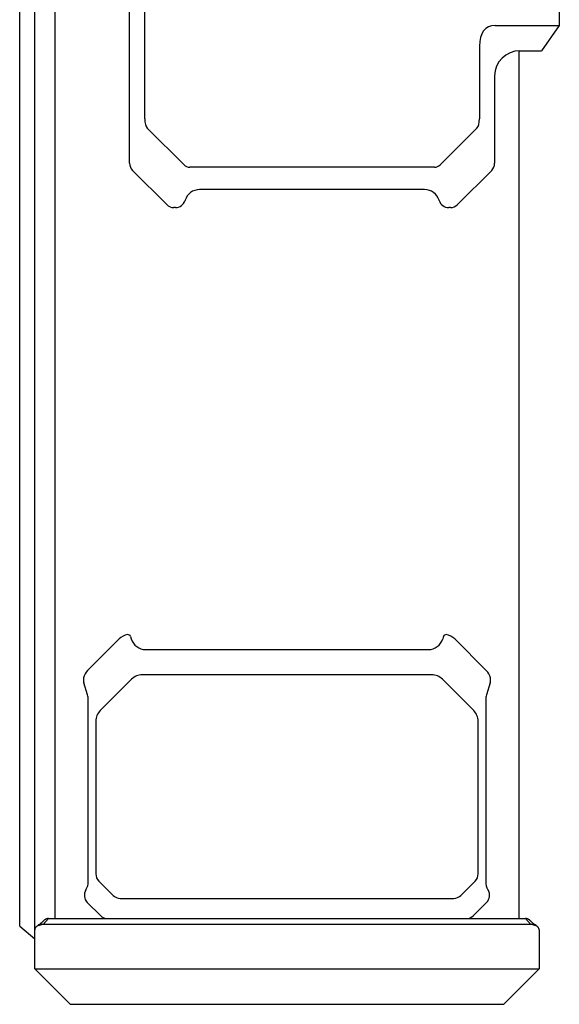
# Model space of a CAD drawing. Header units: millimetres. Extents: x -2409 to 4118, y -415 to 1151.
# Tile 29 of 38: x 839 to 946, y 130 to 325. Entities that reach past the tile are written whole.
import ezdxf

# ---------------------------------------------------------------- set-up
doc = ezdxf.new("R2010")
doc.units = ezdxf.units.MM
doc.header["$LTSCALE"] = 65.395
doc.layers.add('00_COMPONENTS', color=7, linetype='CONTINUOUS')

msp = doc.modelspace()

# ---------------------------------------------------------------- linework, layer by layer
at = {"layer": '00_COMPONENTS', "color": 7}
for p, q in [((842.191, 136.824), (842.191, 660.824)), ((839.191, 145.324), (839.191, 652.324)), ((846.191, 650.824), (846.191, 146.824)), ((860.985, 296.512), (860.985, 501.137)), ((863.985, 305.328), (863.985, 492.321)), ((946.191, 473.824), (946.191, 323.824)), ((933.438, 323.824), (946.191, 323.824)), ((946.191, 323.824), (942.691, 318.824)), ((930.363, 319.754), (930.363, 305.328)), ((938.191, 318.821), (938.191, 146.824)), ((938.363, 318.824), (942.691, 318.824)), ((933.363, 313.824), (933.363, 296.512)), ((871.777, 296.205), (864.482, 303.501)), ((929.867, 303.501), (922.571, 296.205)), ((868.347, 288.322), (861.571, 295.098)), ((921.438, 295.736), (872.911, 295.736)), ((932.778, 295.098), (926.001, 288.322)), ((919.483, 291.296), (874.866, 291.296)), ((871.999, 289.179), (871.989, 289.147)), ((922.36, 289.147), (922.35, 289.179)), ((870.077, 287.736), (869.762, 287.736)), ((924.587, 287.736), (924.271, 287.736)), ((858.912, 202.246), (852.669, 196.003)), ((861.15, 202.745), (861.306, 202.241)), ((923.231, 202.745), (923.076, 202.241)), ((931.712, 196.003), (925.469, 202.246)), ((864.172, 200.124), (920.209, 200.124)), ((852.653, 191.134), (851.908, 193.508)), ((861.377, 194.246), (855.169, 188.038)), ((920.883, 195.124), (863.498, 195.124)), ((929.212, 188.038), (923.004, 194.246)), ((932.473, 193.508), (931.728, 191.134)), ((852.791, 154.114), (852.791, 190.236)), ((931.591, 190.236), (931.591, 154.114)), ((854.291, 185.917), (854.291, 155.658)), ((930.091, 155.658), (930.091, 185.917)), ((854.876, 154.244), (857.71, 151.41)), ((926.671, 151.41), (929.505, 154.244)), ((852.314, 152.492), (852.336, 152.526)), ((932.046, 152.526), (932.067, 152.492)), ((859.124, 150.824), (925.257, 150.824)), ((852.597, 150.018), (855.205, 147.41)), ((929.176, 147.41), (931.785, 150.018)), ((843.069, 145.459), (844.13, 146.549)), ((843.822, 145.624), (844.883, 146.824)), ((844.883, 146.824), (939.498, 146.824)), ((940.559, 145.624), (939.498, 146.824)), ((941.312, 145.459), (940.251, 146.549)), ((839.191, 145.324), (842.191, 142.824)), ((940.559, 145.624), (843.822, 145.624)), ((942.191, 144.556), (942.191, 136.824)), ((842.191, 136.824), (942.191, 136.824)), ((842.191, 136.824), (849.191, 129.824)), ((942.191, 136.824), (935.191, 129.824)), ((849.191, 129.824), (935.191, 129.824))]:
    msp.add_line(p, q, dxfattribs=at)
for points in [[(844.07, 146.498), (843.976, 146.409), (843.866, 146.307), (843.749, 146.203), (843.626, 146.095), (843.497, 145.984), (843.364, 145.874), (843.228, 145.763), (843.089, 145.652), (842.95, 145.544), (842.812, 145.44), (842.674, 145.338), (842.55, 145.247)], [(941.832, 145.247), (941.707, 145.338), (941.569, 145.44), (941.431, 145.545), (941.292, 145.653), (941.153, 145.763), (941.018, 145.873), (940.885, 145.984), (940.756, 146.095), (940.632, 146.203), (940.516, 146.307), (940.406, 146.409), (940.311, 146.498)]]:
    msp.add_lwpolyline(points, dxfattribs=at)
for centre, radius, start, end in [((938.363, 313.824), 5, 90, 180), ((862.985, 296.512), 2, 180, 225), ((931.363, 296.512), 2, 315, 360), ((874.866, 288.296), 3, 90, 162.87345), ((919.483, 288.296), 3, 17.12655, 90), ((870.077, 289.736), 2, 270, 342.87345), ((924.271, 289.736), 2, 197.12655, 270), ((869.762, 289.736), 2, 225, 270), ((924.587, 289.736), 2, 270, 315), ((861.033, 200.124), 3, 98.30371, 135), ((860.672, 202.598), 0.5, 17.12655, 98.30371), ((923.709, 202.598), 0.5, 81.69629, 162.87345), ((923.348, 200.124), 3, 45, 81.69629), ((864.172, 203.124), 3, 197.12655, 270), ((920.209, 203.124), 3, 270, 342.87345), ((854.791, 193.882), 3, 135, 167.00389), ((929.591, 193.882), 3, 12.99611, 45), ((853.816, 194.107), 2, 167.00389, 197.4253), ((863.498, 192.124), 3, 90, 135), ((920.883, 192.124), 3, 45, 90), ((930.565, 194.107), 2, 342.5747, 12.99611), ((849.791, 190.236), 3, 0, 17.4253), ((934.591, 190.236), 3, 162.5747, 180), ((857.291, 185.917), 3, 135, 180), ((927.091, 185.917), 3, 0, 45), ((856.291, 155.658), 2, 180, 225), ((928.091, 155.658), 2, 315, 360), ((854.011, 151.433), 2, 148.02923, 225), ((849.791, 154.114), 3, 328.02923, 360), ((934.591, 154.114), 3, 180, 211.97077), ((930.37, 151.433), 2, 315, 31.97077), ((859.124, 152.824), 2, 225, 270), ((925.257, 152.824), 2, 270, 315), ((844.577, 145.966), 0.735, 127.48889, 133.63416), ((856.619, 148.824), 2, 225, 270), ((927.762, 148.824), 2, 270, 315), ((939.804, 145.966), 0.735, 46.36607, 52.51146), ((843.822, 143.824), 1.8, 90, 114.7311), ((940.559, 143.824), 1.8, 65.2689, 90)]:
    msp.add_arc(centre, radius, start, end, dxfattribs=at)
for centre, major_axis, ratio, start_param, end_param in [((936.949, 315.105), (-4.998, 8.331), 0.5146502, -0.2995015, 0.7089764), ((866.619, 308.42), (1.844, 5.11), 0.3681809, 2.3461388, 2.9703625), ((927.729, 308.42), (1.844, -5.11), 0.3681809, 0.1712302, 0.7954539), ((876.381, 305.715), (-4.085, -9.861), 0.3747429, -0.1539947, 0.1539947), ((917.968, 305.715), (4.085, -9.861), 0.3747429, -0.1539947, 0.1539947)]:
    msp.add_ellipse(centre, major_axis=major_axis, ratio=ratio, start_param=start_param, end_param=end_param, dxfattribs=at)
for points, knots in [([(844.883, 146.824), (844.818, 146.824), (844.685, 146.812), (844.422, 146.739), (844.241, 146.634), (844.13, 146.549)], [0, 0, 0, 0, 0.2413282, 0.4866429, 1, 1, 1, 1]), ([(940.251, 146.549), (940.141, 146.634), (939.959, 146.739), (939.696, 146.812), (939.564, 146.824), (939.498, 146.824)], [0, 0, 0, 0, 0.5136314, 0.7589388, 1, 1, 1, 1]), ([(842.392, 145.097), (842.33, 145.017), (842.253, 144.886), (842.2, 144.697), (842.191, 144.603), (842.191, 144.556)], [0, 0, 0, 0, 0.519246, 0.7624437, 1, 1, 1, 1]), ([(842.55, 145.247), (842.534, 145.237), (842.477, 145.192), (842.425, 145.14), (842.392, 145.097)], [0, 0, 0, 0, 0.2590778, 1, 1, 1, 1]), ([(843.069, 145.459), (842.97, 145.436), (842.789, 145.384), (842.62, 145.298), (842.55, 145.247)], [0, 0, 0, 0, 0.5405031, 1, 1, 1, 1]), ([(941.832, 145.247), (941.761, 145.298), (941.592, 145.384), (941.411, 145.436), (941.312, 145.459)], [0, 0, 0, 0, 0.4595935, 1, 1, 1, 1]), ([(941.989, 145.097), (941.978, 145.111), (941.931, 145.167), (941.876, 145.215), (941.832, 145.247)], [0, 0, 0, 0, 0.2440818, 1, 1, 1, 1]), ([(942.191, 144.556), (942.191, 144.603), (942.182, 144.697), (942.128, 144.886), (942.051, 145.017), (941.989, 145.097)], [0, 0, 0, 0, 0.2378243, 0.4810627, 1, 1, 1, 1])]:
    msp.add_open_spline(points, degree=3, knots=knots, dxfattribs=at)

doc.saveas('drawing.dxf')
